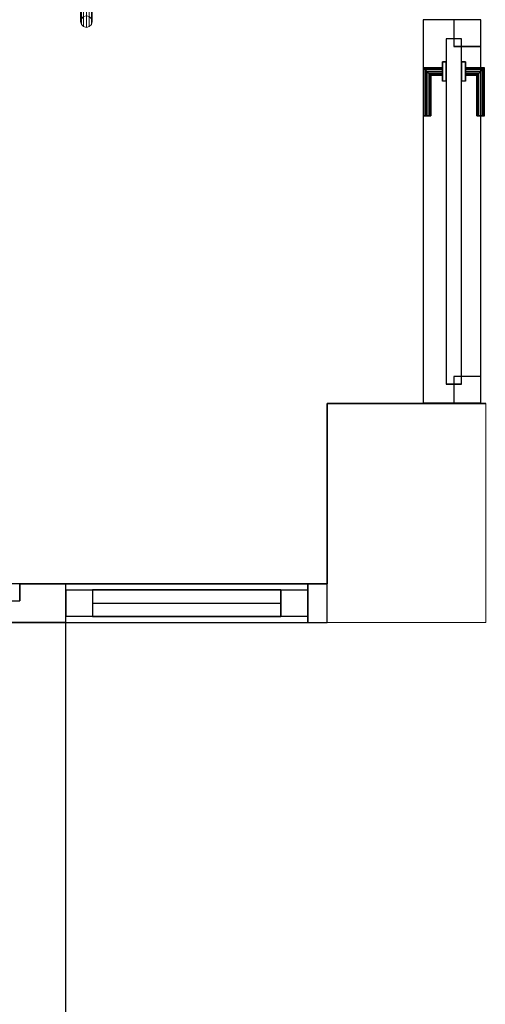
# Model space of a CAD drawing. Header units: metres. Extents: x 391.1 to 427.5, y 12.7 to 28.4.
# Tile 67 of 140: x 409.6 to 410.8, y 23.2 to 25.7. Entities that reach past the tile are written whole.
import ezdxf

# ---------------------------------------------------------------- set-up
doc = ezdxf.new("R2010")
doc.units = ezdxf.units.M
doc.layers.add('01_CARPINTERIA', color=5, linetype='Continuous', lineweight=25, true_color=0x0000ff)
doc.layers.add('01_SUELOS', color=7, linetype='Continuous', lineweight=25, true_color=0x007f00)
for name, color, linetype, lineweight in [('A-COLS-____-MCUT', 7, 'Continuous', 18), ('A-COLS-____-OTLN', 7, 'Continuous', 18), ('A-GENM-____-OTLN', 7, 'Continuous', 18), ('A-WALL-____-MCUT', 7, 'Continuous', 25), ('A-WALL-____-OTLN', 7, 'Continuous', 25)]:
    doc.layers.add(name, color=color, linetype=linetype, lineweight=lineweight)

# ---------------------------------------------------------------- blocks, each defined once
blk = doc.blocks.new('Family - LONDR55-XX_ZZ-ARQ-CAA-M3D-Londres55-154610-04_CLI_AIGUA_P1')
at = {"layer": '01_CARPINTERIA', "color": 161, "true_color": 0xaaaaff}
for p, q in [((0.749, 0.1087), (0.749, 0.11)), ((0.749, 0.11), (0.749, 0.1087)), ((0.874, 0.11), (0.749, 0.11)), ((0.749, 0.105), (0.749, 0.1087)), ((0.749, 0.1087), (0.749, 0.105)), ((0.8727, 0.1087), (0.749, 0.1087)), ((0.8727, 0.1087), (0.749, 0.1087)), ((0.749, 0.1), (0.749, 0.105)), ((0.749, 0.105), (0.749, 0.1)), ((0.869, 0.105), (0.749, 0.105)), ((0.869, 0.105), (0.749, 0.105)), ((0.869, 0.105), (0.864, 0.1)), ((0.864, 0.1), (0.869, 0.105)), ((0.8727, 0.1087), (0.869, 0.105)), ((0.869, 0.105), (0.8727, 0.1087)), ((0.869, 0.06), (0.869, 0.105)), ((0.869, 0.06), (0.869, 0.105)), ((0.874, 0.11), (0.8727, 0.1087)), ((0.8727, 0.1087), (0.874, 0.11)), ((0.8727, 0.06), (0.8727, 0.1087)), ((0.8727, 0.06), (0.8727, 0.1087)), ((0.874, 0.06), (0.874, 0.11)), ((0.749, 0.095), (0.749, 0.1)), ((0.749, 0.1), (0.749, 0.095)), ((0.749, 0.1), (0.864, 0.1)), ((0.864, 0.1), (0.749, 0.1)), ((0.749, 0.095), (0.749, 0.0913)), ((0.749, 0.0913), (0.749, 0.095)), ((0.859, 0.095), (0.749, 0.095)), ((0.859, 0.095), (0.749, 0.095)), ((0.749, 0.0913), (0.749, 0.09)), ((0.749, 0.09), (0.749, 0.0913)), ((0.8554, 0.0913), (0.749, 0.0913)), ((0.8554, 0.0913), (0.749, 0.0913)), ((0.854, 0.09), (0.749, 0.09)), ((0.854, 0.09), (0.8554, 0.0913)), ((0.8554, 0.0913), (0.854, 0.09)), ((0.854, 0.06), (0.854, 0.09)), ((0.8554, 0.0913), (0.859, 0.095)), ((0.859, 0.095), (0.8554, 0.0913)), ((0.8554, 0.06), (0.8554, 0.0913)), ((0.8554, 0.06), (0.8554, 0.0913)), ((0.859, 0.095), (0.864, 0.1)), ((0.864, 0.1), (0.859, 0.095)), ((0.859, 0.06), (0.859, 0.095)), ((0.859, 0.06), (0.859, 0.095)), ((0.864, 0.1), (0.864, 0.06)), ((0.864, 0.06), (0.864, 0.1)), ((0.889, 0.06), (0.839, 0.06)), ((0.839, 0.06), (0.889, 0.06)), ((0.839, 0.05), (0.839, 0.06)), ((0.839, 0.05), (0.839, 0.06)), ((0.8554, 0.06), (0.854, 0.06)), ((0.854, 0.06), (0.8554, 0.06)), ((0.859, 0.06), (0.8554, 0.06)), ((0.8554, 0.06), (0.859, 0.06)), ((0.864, 0.06), (0.859, 0.06)), ((0.859, 0.06), (0.864, 0.06)), ((0.869, 0.06), (0.864, 0.06)), ((0.864, 0.06), (0.869, 0.06)), ((0.869, 0.06), (0.8727, 0.06)), ((0.8727, 0.06), (0.869, 0.06)), ((0.8727, 0.06), (0.874, 0.06)), ((0.874, 0.06), (0.8727, 0.06)), ((0.889, 0.05), (0.889, 0.06)), ((0.889, 0.06), (0.889, 0.05)), ((0.07, 0.03), (0, 0.03)), ((0, 0.03), (0, -0.04)), ((0.07, 0.03), (0, 0.03)), ((0, -0.04), (0, 0.03)), ((0.949, 0.05), (0.05, 0.05)), ((0.05, 0.05), (0.05, 0.01)), ((0.949, 0.05), (0.05, 0.05)), ((0.05, 0.01), (0.05, 0.05)), ((0.07, -0.04), (0.07, 0.03)), ((0.07, -0.04), (0.07, 0.03)), ((0.889, 0.05), (0.839, 0.05)), ((0.839, 0.05), (0.889, 0.05)), ((0.999, 0.03), (0.929, 0.03)), ((0.929, 0.03), (0.929, -0.04)), ((0.999, 0.03), (0.929, 0.03)), ((0.929, -0.04), (0.929, 0.03)), ((0.949, 0.01), (0.949, 0.05)), ((0.949, 0.01), (0.949, 0.05)), ((0.999, -0.04), (0.999, 0.03)), ((0.999, -0.04), (0.999, 0.03)), ((0.05, 0.01), (0.949, 0.01)), ((0.05, 0.01), (0.949, 0.01)), ((0.839, 0.01), (0.889, 0.01)), ((0.889, 0.01), (0.839, 0.01)), ((0.839, 0), (0.839, 0.01)), ((0.839, 0), (0.839, 0.01)), ((0.839, 0), (0.889, 0)), ((0.889, 0), (0.839, 0)), ((0.8554, 0), (0.854, 0)), ((0.854, 0), (0.8554, 0)), ((0.854, -0.03), (0.854, 0)), ((0.859, 0), (0.8554, 0)), ((0.8554, 0), (0.859, 0)), ((0.859, 0), (0.864, 0)), ((0.864, 0), (0.859, 0)), ((0.864, 0), (0.869, 0)), ((0.869, 0), (0.864, 0)), ((0.864, 0), (0.864, -0.04)), ((0.869, 0), (0.8727, 0)), ((0.8727, 0), (0.869, 0)), ((0.869, -0.045), (0.869, 0)), ((0.869, -0.045), (0.869, 0)), ((0.8727, 0), (0.874, 0)), ((0.874, 0), (0.8727, 0)), ((0.889, 0), (0.889, 0.01)), ((0.889, 0.01), (0.889, 0)), ((0.8554, -0.0313), (0.8554, 0)), ((0.8554, -0.0313), (0.8554, 0)), ((0.859, -0.035), (0.859, 0)), ((0.859, -0.035), (0.859, 0)), ((0.864, -0.04), (0.864, 0)), ((0.8727, -0.0487), (0.8727, 0)), ((0.8727, -0.0487), (0.8727, 0)), ((0.874, -0.05), (0.874, 0)), ((0, -0.04), (0.07, -0.04)), ((0, -0.04), (0.07, -0.04)), ((0.749, -0.0313), (0.749, -0.03)), ((0.749, -0.03), (0.749, -0.0313)), ((0.749, -0.03), (0.854, -0.03)), ((0.749, -0.035), (0.749, -0.0313)), ((0.749, -0.0313), (0.749, -0.035)), ((0.749, -0.0313), (0.8554, -0.0313)), ((0.749, -0.0313), (0.8554, -0.0313)), ((0.749, -0.04), (0.749, -0.035)), ((0.749, -0.035), (0.749, -0.04)), ((0.749, -0.035), (0.859, -0.035)), ((0.749, -0.035), (0.859, -0.035)), ((0.749, -0.045), (0.749, -0.04)), ((0.749, -0.04), (0.749, -0.045)), ((0.864, -0.04), (0.749, -0.04)), ((0.749, -0.04), (0.864, -0.04)), ((0.749, -0.045), (0.749, -0.0487)), ((0.749, -0.0487), (0.749, -0.045)), ((0.749, -0.045), (0.869, -0.045)), ((0.749, -0.045), (0.869, -0.045)), ((0.749, -0.0487), (0.749, -0.05)), ((0.749, -0.05), (0.749, -0.0487)), ((0.749, -0.0487), (0.8727, -0.0487)), ((0.749, -0.0487), (0.8727, -0.0487)), ((0.749, -0.05), (0.874, -0.05)), ((0.8554, -0.0313), (0.854, -0.03)), ((0.854, -0.03), (0.8554, -0.0313)), ((0.859, -0.035), (0.8554, -0.0313)), ((0.8554, -0.0313), (0.859, -0.035)), ((0.864, -0.04), (0.859, -0.035)), ((0.859, -0.035), (0.864, -0.04)), ((0.864, -0.04), (0.869, -0.045)), ((0.869, -0.045), (0.864, -0.04)), ((0.869, -0.045), (0.8727, -0.0487)), ((0.8727, -0.0487), (0.869, -0.045)), ((0.8727, -0.0487), (0.874, -0.05)), ((0.874, -0.05), (0.8727, -0.0487)), ((0.929, -0.04), (0.999, -0.04)), ((0.929, -0.04), (0.999, -0.04))]:
    blk.add_line(p, q, dxfattribs=at)
blk = doc.blocks.new('Family - Porta P1-154611-04_CLI_AIGUA_P1')
blk.add_blockref('Family - LONDR55-XX_ZZ-ARQ-CAA-M3D-Londres55-154610-04_CLI_AIGUA_P1', (0, 0))
blk = doc.blocks.new('Family - Envans P1-154617-04_CLI_AIGUA_P1')
at = {"layer": 'A-WALL-____-MCUT', "color": 253, "true_color": 0xaaaaaa}
for p, q in [((0.001, 0.15), (0, 0.15)), ((0, 0.15), (0, 0)), ((0.001, 0), (0.001, 0.15)), ((0, 0), (0.001, 0))]:
    blk.add_line(p, q, dxfattribs=at)
at = {"layer": 'A-WALL-____-OTLN', "color": 253, "true_color": 0xaaaaaa}
for p, q in [((1, 0.15), (0, 0.15)), ((0, 0.15), (0, 0)), ((0.001, 0), (0.001, 0.15)), ((1, 0.15), (0.001, 0.15)), ((1, 0), (1, 0.15)), ((1, 0), (1, 0.15)), ((0, 0), (1, 0)), ((0.001, 0), (1, 0))]:
    blk.add_line(p, q, dxfattribs=at)
at = {"layer": 'A-WALL-____-OTLN', "color": 253, "lineweight": 18, "true_color": 0xaaaaaa}
blk.add_line((0, 0), (1, 0), dxfattribs=at)
blk = doc.blocks.new('Family - Vano de puerta P1-154619-04_CLI_AIGUA_P1')
at = {"layer": 'A-GENM-____-OTLN', "color": 253, "true_color": 0xaaaaaa}
for p, q in [((410.827, 25.7295), (410.677, 25.7295)), ((410.677, 25.7295), (410.677, 24.7304)), ((410.677, 24.7304), (410.677, 25.7295)), ((410.677, 25.7295), (410.827, 25.7295)), ((410.827, 24.7304), (410.827, 25.7295)), ((410.827, 25.7295), (410.827, 24.7304)), ((410.677, 24.7304), (410.827, 24.7304)), ((410.677, 24.7304), (410.827, 24.7304))]:
    blk.add_line(p, q, dxfattribs=at)
blk = doc.blocks.new('Family - LONDR55-XX_ZZ-ARQ-CAA-M3D-Londres55-154819-04_CLI_AIGUA_P1')
at = {"layer": 'A-GENM-____-OTLN', "color": 253, "true_color": 0xaaaaaa}
for p, q in [((0.065, 0.18), (0.0575, 0.178)), ((0.065, 0.18), (0.0575, 0.178)), ((0.0725, 0.178), (0.065, 0.18)), ((0.0725, 0.178), (0.065, 0.18)), ((0.065, 0.11), (0.065, 0.18)), ((0.052, 0.1725), (0.05, 0.165)), ((0.052, 0.1725), (0.05, 0.165)), ((0.05, 0.165), (0.052, 0.1575)), ((0.05, 0.11), (0.05, 0.165)), ((0.05, 0.165), (0.052, 0.1575)), ((0.0575, 0.178), (0.052, 0.1725)), ((0.0575, 0.178), (0.052, 0.1725)), ((0.052, 0.11), (0.052, 0.1725)), ((0.052, 0.1575), (0.0575, 0.152)), ((0.052, 0.11), (0.052, 0.1575)), ((0.052, 0.1575), (0.0575, 0.152)), ((0.0575, 0.11), (0.0575, 0.178)), ((0.078, 0.1725), (0.0725, 0.178)), ((0.078, 0.1725), (0.0725, 0.178)), ((0.0725, 0.11), (0.0725, 0.178)), ((0.0725, 0.152), (0.078, 0.1575)), ((0.0725, 0.152), (0.078, 0.1575)), ((0.08, 0.165), (0.078, 0.1725)), ((0.08, 0.165), (0.078, 0.1725)), ((0.078, 0.11), (0.078, 0.1725)), ((0.078, 0.1575), (0.08, 0.165)), ((0.078, 0.1575), (0.08, 0.165)), ((0.078, 0.11), (0.078, 0.1575)), ((0.08, 0.165), (0.08, 0.11)), ((0.0575, 0.152), (0.065, 0.15)), ((0.0575, 0.11), (0.0575, 0.152)), ((0.0575, 0.152), (0.065, 0.15)), ((0.065, 0.15), (0.0725, 0.152)), ((0.065, 0.15), (0.0725, 0.152)), ((0.065, 0.11), (0.065, 0.15)), ((0.0725, 0.11), (0.0725, 0.152)), ((0.844, 0.11), (0, 0.11)), ((0, 0.11), (0, 0.07)), ((0.844, 0.11), (0, 0.11)), ((0, 0.11), (0, 0.07)), ((0.052, 0.11), (0.05, 0.11)), ((0.05, 0.11), (0.052, 0.11)), ((0.0575, 0.11), (0.052, 0.11)), ((0.052, 0.11), (0.0575, 0.11)), ((0.065, 0.11), (0.0575, 0.11)), ((0.0575, 0.11), (0.065, 0.11)), ((0.0725, 0.11), (0.065, 0.11)), ((0.065, 0.11), (0.0725, 0.11)), ((0.078, 0.11), (0.0725, 0.11)), ((0.0725, 0.11), (0.078, 0.11)), ((0.078, 0.11), (0.08, 0.11)), ((0.08, 0.11), (0.078, 0.11)), ((0.844, 0.07), (0.844, 0.11)), ((0.844, 0.11), (0.844, 0.07)), ((0, 0.07), (0.844, 0.07)), ((0, 0.07), (0.844, 0.07)), ((0.05, 0.015), (0.05, 0.07)), ((0.052, 0.07), (0.05, 0.07)), ((0.05, 0.07), (0.052, 0.07)), ((0.052, 0.0075), (0.052, 0.07)), ((0.052, 0.0225), (0.052, 0.07)), ((0.0575, 0.07), (0.052, 0.07)), ((0.052, 0.07), (0.0575, 0.07)), ((0.0575, 0.002), (0.0575, 0.07)), ((0.0575, 0.028), (0.0575, 0.07)), ((0.065, 0.07), (0.0575, 0.07)), ((0.0575, 0.07), (0.065, 0.07)), ((0.065, 0), (0.065, 0.07)), ((0.065, 0.03), (0.065, 0.07)), ((0.0725, 0.07), (0.065, 0.07)), ((0.065, 0.07), (0.0725, 0.07)), ((0.0725, 0.002), (0.0725, 0.07)), ((0.0725, 0.028), (0.0725, 0.07)), ((0.078, 0.07), (0.0725, 0.07)), ((0.0725, 0.07), (0.078, 0.07)), ((0.078, 0.0075), (0.078, 0.07)), ((0.078, 0.0225), (0.078, 0.07)), ((0.078, 0.07), (0.08, 0.07)), ((0.08, 0.07), (0.078, 0.07)), ((0.08, 0.07), (0.08, 0.015)), ((0.0575, 0.028), (0.052, 0.0225)), ((0.0575, 0.028), (0.052, 0.0225)), ((0.065, 0.03), (0.0575, 0.028)), ((0.065, 0.03), (0.0575, 0.028)), ((0.0725, 0.028), (0.065, 0.03)), ((0.0725, 0.028), (0.065, 0.03)), ((0.078, 0.0225), (0.0725, 0.028)), ((0.078, 0.0225), (0.0725, 0.028)), ((0.052, 0.0225), (0.05, 0.015)), ((0.052, 0.0225), (0.05, 0.015)), ((0.05, 0.015), (0.052, 0.0075)), ((0.05, 0.015), (0.052, 0.0075)), ((0.052, 0.0075), (0.0575, 0.002)), ((0.052, 0.0075), (0.0575, 0.002)), ((0.0575, 0.002), (0.065, 0)), ((0.0575, 0.002), (0.065, 0)), ((0.065, 0), (0.0725, 0.002)), ((0.065, 0), (0.0725, 0.002)), ((0.0725, 0.002), (0.078, 0.0075)), ((0.0725, 0.002), (0.078, 0.0075)), ((0.08, 0.015), (0.078, 0.0225)), ((0.08, 0.015), (0.078, 0.0225)), ((0.078, 0.0075), (0.08, 0.015)), ((0.078, 0.0075), (0.08, 0.015))]:
    blk.add_line(p, q, dxfattribs=at)
blk = doc.blocks.new('Family - Porta P1-154820-04_CLI_AIGUA_P1')
blk.add_blockref('Family - LONDR55-XX_ZZ-ARQ-CAA-M3D-Londres55-154819-04_CLI_AIGUA_P1', (0, 0))
blk = doc.blocks.new('Family - LONDR55-XX_ZZ-ARQ-CAA-M3D-Londres55-154893-04_CLI_AIGUA_P1')
at = {"layer": '01_SUELOS', "color": 9, "true_color": 0xaad4aa}
for p, q in [((5.9904, 0.555), (6.4039, 0.555)), ((6.4039, 0.555), (5.9904, 0.555)), ((5.9904, 0.085), (5.9904, 0.555)), ((5.9904, 0.555), (5.9904, 0.085)), ((5.1905, 0.041), (5.1907, 0.0851)), ((5.1907, 0.0851), (5.1905, 0.041)), ((5.1907, 0.0851), (5.9904, 0.085)), ((5.9904, 0.085), (5.1907, 0.0851)), ((0, 0), (5.1905, 0.041)), ((5.1905, 0.041), (0, 0))]:
    blk.add_line(p, q, dxfattribs=at)
blk = doc.blocks.new('Forma directa - LONDR55-XX_ZZ-ARQ-CAA-M3D-Londres55-154931-04_CLI_AIGUA_P1')
at = {"layer": '01_CARPINTERIA', "color": 161, "true_color": 0xaaaaff}
for p, q in [((0.07, 0.07), (0, 0.07)), ((0, 0.07), (0, 0)), ((0.07, 0.07), (0, 0.07)), ((0, 0.07), (0, 0)), ((0.07, 0.07), (0.56, 0.07)), ((0.56, 0.07), (0.07, 0.07)), ((0.07, 0.07), (0.07, 0)), ((0.07, 0), (0.07, 0.07)), ((0.07, 0), (0.07, 0.07)), ((0.07, 0.07), (0.07, 0)), ((0.63, 0.07), (0.56, 0.07)), ((0.56, 0.07), (0.56, 0)), ((0.63, 0.07), (0.56, 0.07)), ((0.56, 0.07), (0.56, 0)), ((0.56, 0.07), (0.56, 0)), ((0.56, 0.07), (0.56, 0)), ((0.63, 0), (0.63, 0.07)), ((0.63, 0.07), (0.63, 0)), ((0.56, 0.035), (0.07, 0.035)), ((0.56, 0.035), (0.07, 0.035)), ((0, 0), (0.07, 0)), ((0, 0), (0.07, 0)), ((0.07, 0), (0.56, 0)), ((0.56, 0), (0.07, 0)), ((0.56, 0), (0.63, 0)), ((0.56, 0), (0.63, 0))]:
    blk.add_line(p, q, dxfattribs=at)
blk = doc.blocks.new('Forma directa - Porta P1-154932-04_CLI_AIGUA_P1')
at = {"extrusion": (0, 0, -1), "zscale": -1, "rotation": 180}
blk.add_blockref('Forma directa - LONDR55-XX_ZZ-ARQ-CAA-M3D-Londres55-154931-04_CLI_AIGUA_P1', (0, 0), dxfattribs=at)
blk = doc.blocks.new('Family - Envans P1-155168-04_CLI_AIGUA_P1')
at = {"layer": 'A-WALL-____-MCUT', "color": 253, "true_color": 0xaaaaaa}
for p, q in [((1.9498, 0.27), (0, 0.27)), ((0, 0.27), (0, 0)), ((1.9498, 0), (1.9498, 0.27)), ((0, 0), (1.9498, 0))]:
    blk.add_line(p, q, dxfattribs=at)
at = {"layer": 'A-WALL-____-OTLN', "color": 253, "true_color": 0xaaaaaa}
for p, q in [((1.9498, 0.27), (0, 0.27)), ((0, 0.27), (0, 0)), ((1.9498, 0), (1.9498, 0.27)), ((0, 0), (1.9498, 0))]:
    blk.add_line(p, q, dxfattribs=at)
at = {"layer": 'A-WALL-____-OTLN', "color": 253, "lineweight": 18, "true_color": 0xaaaaaa}
blk.add_line((0, 0), (1.9498, 0), dxfattribs=at)
blk = doc.blocks.new('Family - Envans P1-155191-04_CLI_AIGUA_P1')
at = {"layer": 'A-WALL-____-MCUT', "color": 253, "true_color": 0xaaaaaa}
for p, q in [((0.05, 0.1), (0, 0.1)), ((0, 0.1), (0, 0)), ((0.05, 0), (0.05, 0.1)), ((0.95, 0.1), (0.68, 0.1)), ((0.68, 0.1), (0.68, 0)), ((0, 0), (0.05, 0)), ((0.68, 0), (0.95, 0))]:
    blk.add_line(p, q, dxfattribs=at)
at = {"layer": 'A-WALL-____-OTLN', "color": 253, "true_color": 0xaaaaaa}
for p, q in [((4.25, 0.1), (0, 0.1)), ((0, 0.1), (0, 0)), ((0.68, 0.1), (0.05, 0.1)), ((0.05, 0.1), (0.05, 0)), ((0.68, 0.1), (0.68, 0)), ((0, 0), (5.99, 0)), ((0.05, 0), (0.68, 0))]:
    blk.add_line(p, q, dxfattribs=at)
at = {"layer": 'A-WALL-____-OTLN', "color": 253, "lineweight": 18, "true_color": 0xaaaaaa}
blk.add_line((0, 0), (5.99, 0), dxfattribs=at)
blk = doc.blocks.new('Family - Vano de puerta P1-155199-04_CLI_AIGUA_P1')
at = {"layer": 'A-GENM-____-OTLN', "color": 253, "true_color": 0xaaaaaa}
for p, q in [((409.747, 24.2595), (409.747, 24.1595)), ((410.377, 24.2595), (409.747, 24.2595)), ((409.747, 24.2595), (409.747, 24.1595)), ((409.747, 24.2595), (410.377, 24.2595)), ((410.377, 24.1595), (410.377, 24.2595)), ((410.377, 24.2595), (410.377, 24.1595)), ((409.747, 24.1595), (410.377, 24.1595)), ((410.377, 24.1595), (409.747, 24.1595))]:
    blk.add_line(p, q, dxfattribs=at)
blk = doc.blocks.new('Family - Pilar P1-155205-04_CLI_AIGUA_P1')
at = {"layer": 'A-COLS-____-MCUT', "color": 253, "true_color": 0xaaaaaa}
for p, q in [((0.4135, 0.57), (0, 0.57)), ((0, 0.57), (0, 0)), ((0.4135, 0), (0.4135, 0.57)), ((0, 0), (0.4135, 0))]:
    blk.add_line(p, q, dxfattribs=at)
at = {"layer": 'A-COLS-____-OTLN', "color": 253, "true_color": 0xaaaaaa}
for p, q in [((0.4135, 0.57), (0, 0.57)), ((0, 0.57), (0, 0)), ((0.4135, 0), (0.4135, 0.57)), ((0, 0), (0.4135, 0))]:
    blk.add_line(p, q, dxfattribs=at)
blk = doc.blocks.new('LONDR55-XX_ZZ-ARQ-CAA-M3D-Londres55_ifc-1-04_CLI_AIGUA_P1')
at = {"layer": '01_CARPINTERIA', "color": 253, "lineweight": 18, "true_color": 0xaaaaaa}
for name, p, rotation in [('Family - Porta P1-154611-04_CLI_AIGUA_P1', (410.787, 24.7304), 90), ('Forma directa - Porta P1-154932-04_CLI_AIGUA_P1', (410.377, 24.1745), 180)]:
    blk.add_blockref(name, p, dxfattribs=dict(at, rotation=rotation))
at = {"layer": '01_SUELOS', "color": 253, "lineweight": 18, "true_color": 0xaaaaaa}
blk.add_blockref('Family - LONDR55-XX_ZZ-ARQ-CAA-M3D-Londres55-154893-04_CLI_AIGUA_P1', (404.4366, 24.1745), dxfattribs=at)
at = {"layer": 'A-COLS-____-OTLN', "color": 253, "lineweight": 18, "true_color": 0xaaaaaa}
blk.add_blockref('Family - Pilar P1-155205-04_CLI_AIGUA_P1', (410.427, 24.1595), dxfattribs=at)
at = {"layer": 'A-GENM-____-OTLN', "color": 253, "lineweight": 18, "true_color": 0xaaaaaa, "rotation": 180}
blk.add_blockref('Family - Porta P1-154820-04_CLI_AIGUA_P1', (409.8657, 25.8895), dxfattribs=at)
at = {"layer": 'A-GENM-____-OTLN', "color": 253, "lineweight": 18, "true_color": 0xaaaaaa}
for name in ['Family - Vano de puerta P1-154619-04_CLI_AIGUA_P1', 'Family - Vano de puerta P1-155199-04_CLI_AIGUA_P1']:
    blk.add_blockref(name, (0, 0), dxfattribs=at)
at = {"layer": 'A-WALL-____-OTLN', "color": 253, "lineweight": 18, "true_color": 0xaaaaaa}
for name, p, rotation in [('Family - Envans P1-154617-04_CLI_AIGUA_P1', (410.827, 24.7295), 90), ('Family - Envans P1-155191-04_CLI_AIGUA_P1', (410.427, 24.2595), 180), ('Family - Envans P1-155168-04_CLI_AIGUA_P1', (409.747, 22.2096), 90)]:
    blk.add_blockref(name, p, dxfattribs=dict(at, rotation=rotation))

msp = doc.modelspace()

# ---------------------------------------------------------------- block references
at = {"lineweight": 5}
msp.add_blockref('LONDR55-XX_ZZ-ARQ-CAA-M3D-Londres55_ifc-1-04_CLI_AIGUA_P1', (0, 0), dxfattribs=at)

doc.saveas('drawing.dxf')
